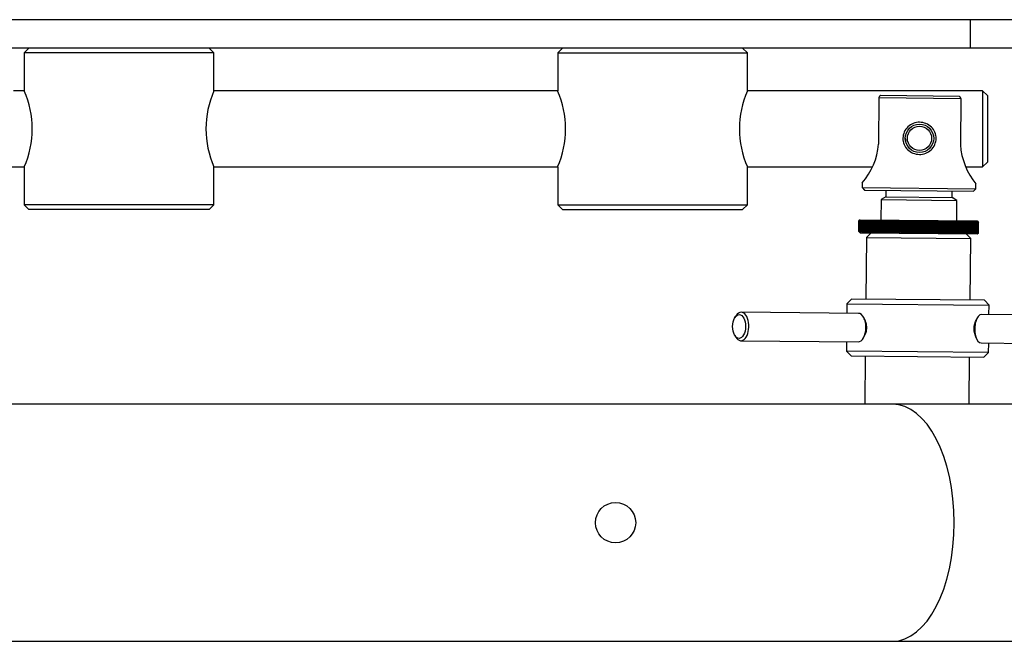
# Model space of a CAD drawing. Header units: millimetres. Extents: x 311 to 814, y 82 to 470.
# Tile 13 of 46: x 484 to 505, y 288 to 301. Entities that reach past the tile are written whole.
import ezdxf

# ---------------------------------------------------------------- set-up
doc = ezdxf.new("R2010")
doc.units = ezdxf.units.MM
for name, color, linetype in [('12455', 7, 'Continuous'), ('12456', 7, 'Continuous'), ('14237', 7, 'Continuous'), ('14584', 7, 'Continuous'), ('14801', 7, 'Continuous'), ('14868', 7, 'Continuous'), ('24440___MIDDLE_P', 7, 'Continuous'), ('24830', 7, 'Continuous'), ('BRACCIO_FRONTALE', 7, 'Continuous'), ('Livello3', 7, 'Continuous')]:
    doc.layers.add(name, color=color, linetype=linetype)

# ---------------------------------------------------------------- blocks, each defined once
blk = doc.blocks.new('SE1')
at = {"layer": '12455', "color": 7, "linetype": 'Continuous'}
for p, q in [((106.003, 256.895), (105.902, 256.796)), ((108.102, 256.776), (108.003, 256.877)), ((105.902, 256.796), (105.89, 255.496)), ((105.902, 256.796), (108.102, 256.776)), ((108.09, 255.476), (108.102, 256.776)), ((105.489, 255.4), (105.488, 255.2)), ((105.59, 255.499), (105.489, 255.4)), ((105.489, 255.4), (108.489, 255.372)), ((108.39, 255.473), (105.59, 255.499)), ((108.489, 255.372), (108.39, 255.473)), ((108.487, 255.172), (108.489, 255.372)), ((105.482, 254.6), (105.48, 254.4)), ((108.48, 254.372), (108.482, 254.572)), ((108.48, 254.372), (105.48, 254.4)), ((105.48, 254.4), (105.579, 254.299)), ((108.379, 254.273), (108.48, 254.372)), ((105.579, 254.299), (108.379, 254.273)), ((105.879, 254.296), (105.87, 253.286)), ((108.07, 253.286), (108.079, 254.276))]:
    blk.add_line(p, q, dxfattribs=at)
for points, knots in [([(105.874, 255.047), (105.868, 255.058), (105.862, 255.069), (105.855, 255.079), (105.855, 255.08)], [0.35040902, 0.35040902, 0.35040902, 0.35040902, 0.3749704, 0.37764562, 0.37764562, 0.37764562, 0.37764562]), ([(105.868, 255.059), (105.876, 255.041), (105.896, 254.99), (105.909, 254.896), (105.894, 254.802), (105.874, 254.752), (105.865, 254.734)], [0.6499322, 0.6499322, 0.6499322, 0.6499322, 0.6879836, 0.7500975, 0.8122106, 0.8499413, 0.8499413, 0.8499413, 0.8499413]), ([(108.233, 254.66), (108.229, 254.667), (108.21, 254.697), (108.182, 254.767), (108.169, 254.875), (108.184, 254.983), (108.21, 255.045), (108.225, 255.071), (108.226, 255.072)], [0.1081591, 0.1081591, 0.1081591, 0.1081591, 0.1256165, 0.1879601, 0.2500216, 0.3120894, 0.3744043, 0.3764295, 0.3764295, 0.3764295, 0.3764295]), ([(105.851, 254.713), (105.852, 254.714), (105.859, 254.724), (105.865, 254.736), (105.871, 254.746)], [0.12219679, 0.12219679, 0.12219679, 0.12219679, 0.12489294, 0.14970655, 0.14970655, 0.14970655, 0.14970655])]:
    blk.add_open_spline(points, degree=3, knots=knots, dxfattribs=at)
at = {"layer": '12456', "color": 7, "linetype": 'Continuous'}
for p, q in [((106.167, 259.744), (106.158, 258.764)), ((106.167, 259.744), (107.893, 259.728)), ((106.204, 259.794), (107.856, 259.778)), ((107.893, 259.728), (107.884, 258.748)), ((105.813, 257.947), (105.812, 257.847)), ((108.212, 257.825), (108.213, 257.925)), ((105.812, 257.847), (108.212, 257.825)), ((105.812, 257.847), (105.862, 257.797)), ((105.862, 257.797), (108.162, 257.775)), ((106.311, 257.793), (106.31, 257.65)), ((107.711, 257.637), (107.712, 257.78)), ((108.162, 257.775), (108.212, 257.825)), ((106.21, 257.594), (106.206, 257.164)), ((106.31, 257.65), (106.21, 257.594)), ((106.21, 257.594), (107.81, 257.579)), ((106.31, 257.65), (107.711, 257.637)), ((107.81, 257.579), (107.711, 257.637)), ((107.806, 257.149), (107.81, 257.579))]:
    blk.add_line(p, q, dxfattribs=at)
for centre, radius, start, end in [((123.738, 252.096), 19.163, 156.3684, 156.4783), ((90.182, 252.408), 19.163, 22.456, 22.5658), ((104.739, 258.882), 1.424, 318.9809, 355.2597), ((107.022, 258.886), 0.3, 179.4671, 190.8474), ((109.335, 258.851), 1.455, 184.074, 219.5538)]:
    blk.add_arc(centre, radius, start, end, dxfattribs=at)
for points in [[(106.182, 259.778), (106.189, 259.783), (106.197, 259.788), (106.204, 259.794)], [(107.856, 259.778), (107.864, 259.773), (107.871, 259.767), (107.879, 259.762)]]:
    blk.add_open_spline(points, degree=3, dxfattribs=at)
blk.add_open_spline([(106.672, 258.889), (106.672, 258.934), (106.693, 259.023), (106.771, 259.135), (106.887, 259.208), (107.025, 259.234), (107.162, 259.205), (107.278, 259.13), (107.354, 259.017), (107.382, 258.883), (107.351, 258.749), (107.273, 258.637), (107.156, 258.564), (107.019, 258.538), (106.881, 258.567), (106.766, 258.642), (106.69, 258.755), (106.671, 258.845), (106.672, 258.889)], degree=3, knots=[0, 0, 0, 0, 0.061397, 0.123715, 0.186531, 0.24999, 0.313266, 0.376362, 0.438458, 0.500094, 0.561408, 0.623686, 0.686569, 0.750103, 0.813349, 0.87638, 0.938432, 1, 1, 1, 1], dxfattribs=at)
at = {"layer": '14237', "color": 7, "linetype": 'Continuous'}
for p, q in [((88.242, 260.786), (88.142, 260.686)), ((92.142, 260.686), (92.042, 260.786)), ((99.492, 260.786), (99.392, 260.686)), ((103.392, 260.686), (103.292, 260.786)), ((92.142, 260.686), (88.142, 260.686)), ((88.142, 260.686), (88.142, 259.889)), ((92.142, 259.889), (92.142, 260.686)), ((99.392, 260.686), (103.392, 260.686)), ((99.392, 260.686), (99.392, 259.889)), ((103.392, 259.889), (103.392, 260.686)), ((88.142, 258.284), (88.142, 257.486)), ((92.142, 257.486), (92.142, 258.284)), ((99.392, 258.284), (99.392, 257.486)), ((103.392, 257.486), (103.392, 258.284)), ((92.142, 257.486), (88.142, 257.486)), ((88.142, 257.486), (88.242, 257.386)), ((92.042, 257.386), (92.142, 257.486)), ((99.392, 257.486), (103.392, 257.486)), ((99.392, 257.486), (99.492, 257.386)), ((103.292, 257.386), (103.392, 257.486)), ((92.042, 257.386), (88.242, 257.386)), ((99.492, 257.386), (103.292, 257.386))]:
    blk.add_line(p, q, dxfattribs=at)
for centre, radius, start, end in [((86.317, 259.086), 1.994, 336.2647, 23.7353), ((93.972, 259.086), 1.998, 156.3202, 203.6801), ((97.562, 259.086), 1.998, 336.3199, 23.6798), ((105.217, 259.086), 1.994, 156.2647, 203.7353)]:
    blk.add_arc(centre, radius, start, end, dxfattribs=at)
at = {"layer": '14584', "color": 7, "linetype": 'Continuous'}
for radius in [0.3, 0.255]:
    blk.add_circle((107.022, 258.886), radius, dxfattribs=at)
at = {"layer": '14801', "color": 7, "linetype": 'Continuous'}
for p, q in [((88.143, 259.886), (87.917, 259.886)), ((99.393, 259.886), (92.141, 259.886)), ((108.353, 259.886), (103.391, 259.886)), ((108.353, 259.886), (108.353, 258.286)), ((108.453, 259.786), (108.353, 259.886)), ((108.453, 259.786), (108.453, 258.386)), ((87.703, 258.286), (88.143, 258.286)), ((92.141, 258.286), (99.393, 258.286)), ((103.391, 258.286), (106.019, 258.286)), ((108.005, 258.286), (108.353, 258.286)), ((108.353, 258.286), (108.453, 258.386))]:
    blk.add_line(p, q, dxfattribs=at)
at = {"layer": '14868', "color": 7, "linetype": 'Continuous'}
for p, q in [((105.744, 256.92), (105.746, 257.145)), ((105.744, 256.92), (105.746, 257.145)), ((105.744, 256.92), (105.746, 257.145)), ((105.745, 256.92), (105.747, 257.145)), ((105.771, 257.168), (105.746, 257.145)), ((105.746, 257.145), (105.756, 257.154)), ((105.756, 257.154), (105.746, 257.145)), ((105.747, 257.145), (105.758, 257.154)), ((105.747, 256.92), (105.749, 257.145)), ((105.748, 256.92), (105.751, 257.145)), ((105.759, 257.154), (105.749, 257.145)), ((105.75, 256.92), (105.752, 257.145)), ((105.751, 257.145), (105.761, 257.154)), ((105.762, 257.154), (105.752, 257.145)), ((105.753, 256.92), (105.755, 257.145)), ((105.755, 257.145), (105.765, 257.154)), ((105.756, 257.154), (105.756, 257.154)), ((105.756, 257.154), (105.756, 257.154)), ((105.756, 256.92), (105.758, 257.145)), ((105.759, 257.154), (105.758, 257.154)), ((105.768, 257.154), (105.758, 257.145)), ((105.758, 257.153), (105.758, 257.154)), ((105.759, 256.92), (105.761, 257.145)), ((105.762, 257.154), (105.761, 257.154)), ((105.761, 257.145), (105.771, 257.154)), ((105.761, 257.153), (105.761, 257.154)), ((105.762, 256.92), (105.765, 257.145)), ((105.768, 257.154), (105.765, 257.154)), ((105.775, 257.154), (105.765, 257.145)), ((105.765, 257.152), (105.765, 257.154)), ((105.767, 256.92), (105.769, 257.145)), ((105.769, 257.145), (105.779, 257.154)), ((105.771, 257.168), (108.24, 257.145)), ((105.775, 257.154), (105.771, 257.154)), ((105.771, 257.151), (105.771, 257.154)), ((105.771, 256.92), (105.773, 257.145)), ((105.783, 257.154), (105.773, 257.145)), ((105.776, 256.92), (105.778, 257.145)), ((105.778, 257.145), (105.788, 257.154)), ((105.783, 257.154), (105.779, 257.154)), ((105.779, 257.151), (105.779, 257.154)), ((105.781, 256.92), (105.783, 257.145)), ((105.793, 257.154), (105.783, 257.145)), ((105.787, 256.92), (105.789, 257.145)), ((105.793, 257.154), (105.788, 257.154)), ((105.788, 257.15), (105.788, 257.154)), ((105.789, 257.145), (105.799, 257.154)), ((105.792, 256.92), (105.794, 257.145)), ((105.804, 257.154), (105.794, 257.145)), ((105.804, 257.154), (105.799, 257.154)), ((105.799, 257.149), (105.799, 257.154)), ((105.799, 256.92), (105.801, 257.145)), ((105.801, 257.145), (105.811, 257.154)), ((105.805, 256.92), (105.807, 257.145)), ((105.817, 257.154), (105.807, 257.145)), ((105.817, 257.154), (105.811, 257.154)), ((105.811, 257.148), (105.811, 257.154)), ((105.813, 256.92), (105.815, 257.145)), ((105.815, 257.145), (105.825, 257.154)), ((105.819, 256.92), (105.821, 257.145)), ((105.831, 257.153), (105.821, 257.145)), ((105.824, 257.148), (105.825, 257.154)), ((105.831, 257.153), (105.825, 257.154)), ((105.828, 256.92), (105.83, 257.145)), ((105.83, 257.145), (105.84, 257.153)), ((105.835, 256.919), (105.837, 257.145)), ((105.846, 257.153), (105.837, 257.145)), ((105.839, 257.147), (105.84, 257.153)), ((105.846, 257.153), (105.84, 257.153)), ((105.844, 256.919), (105.847, 257.144)), ((105.847, 257.144), (105.856, 257.153)), ((105.852, 256.919), (105.854, 257.144)), ((105.863, 257.153), (105.854, 257.144)), ((105.863, 257.153), (105.856, 257.153)), ((105.856, 257.146), (105.856, 257.153)), ((105.862, 256.919), (105.865, 257.144)), ((105.865, 257.144), (105.874, 257.153)), ((105.871, 256.919), (105.873, 257.144)), ((105.882, 257.153), (105.873, 257.144)), ((105.882, 257.153), (105.874, 257.153)), ((105.874, 257.145), (105.874, 257.153)), ((105.882, 256.919), (105.884, 257.144)), ((105.884, 257.144), (105.893, 257.153)), ((105.891, 256.919), (105.893, 257.144)), ((105.902, 257.153), (105.893, 257.153)), ((105.902, 257.153), (105.893, 257.144)), ((105.893, 257.144), (105.893, 257.153)), ((105.902, 256.919), (105.905, 257.144)), ((105.905, 257.144), (105.914, 257.153)), ((105.911, 256.91), (105.914, 257.153)), ((105.912, 256.919), (105.914, 257.144)), ((105.923, 257.153), (105.914, 257.153)), ((105.923, 257.153), (105.914, 257.144)), ((105.925, 256.919), (105.927, 257.144)), ((105.927, 257.144), (105.935, 257.153)), ((105.933, 256.91), (105.935, 257.153)), ((105.934, 256.919), (105.937, 257.144)), ((105.945, 257.152), (105.935, 257.153)), ((105.945, 257.152), (105.937, 257.144)), ((105.948, 256.918), (105.95, 257.143)), ((105.95, 257.143), (105.959, 257.152)), ((105.956, 256.909), (105.959, 257.152)), ((105.958, 256.918), (105.96, 257.143)), ((105.969, 257.152), (105.959, 257.152)), ((105.969, 257.152), (105.96, 257.143)), ((105.973, 256.918), (105.975, 257.143)), ((105.975, 257.143), (105.983, 257.152)), ((105.981, 256.909), (105.983, 257.152)), ((105.994, 257.152), (105.983, 257.152)), ((105.984, 256.918), (105.986, 257.143)), ((105.994, 257.152), (105.986, 257.143)), ((105.998, 256.918), (106.001, 257.143)), ((106.001, 257.143), (106.009, 257.152)), ((106.006, 256.909), (106.009, 257.152)), ((106.02, 257.152), (106.009, 257.152)), ((106.01, 256.918), (106.012, 257.143)), ((106.02, 257.152), (106.012, 257.143)), ((106.026, 256.918), (106.028, 257.143)), ((106.028, 257.143), (106.036, 257.152)), ((106.033, 256.909), (106.036, 257.152)), ((106.048, 257.151), (106.036, 257.152)), ((106.038, 256.918), (106.04, 257.143)), ((106.048, 257.151), (106.04, 257.143)), ((106.054, 256.917), (106.056, 257.142)), ((106.056, 257.142), (106.064, 257.151)), ((106.061, 256.908), (106.064, 257.151)), ((106.076, 257.151), (106.064, 257.151)), ((106.067, 256.917), (106.069, 257.142)), ((106.076, 257.151), (106.069, 257.142)), ((106.083, 256.917), (106.086, 257.142)), ((106.086, 257.142), (106.093, 257.151)), ((106.091, 256.908), (106.093, 257.151)), ((106.106, 257.151), (106.093, 257.151)), ((106.096, 256.917), (106.099, 257.142)), ((106.106, 257.151), (106.099, 257.142)), ((106.114, 256.917), (106.116, 257.142)), ((106.116, 257.142), (106.123, 257.151)), ((106.121, 256.908), (106.123, 257.151)), ((106.137, 257.151), (106.123, 257.151)), ((106.128, 256.917), (106.13, 257.142)), ((106.137, 257.151), (106.13, 257.142)), ((106.146, 256.917), (106.148, 257.142)), ((106.148, 257.142), (106.155, 257.15)), ((106.153, 256.908), (106.155, 257.15)), ((106.169, 257.15), (106.155, 257.15)), ((106.16, 256.916), (106.162, 257.142)), ((106.169, 257.15), (106.162, 257.142)), ((106.178, 256.916), (106.181, 257.141)), ((106.181, 257.141), (106.187, 257.15)), ((106.185, 256.907), (106.187, 257.15)), ((106.201, 257.15), (106.187, 257.15)), ((106.193, 256.916), (106.195, 257.141)), ((106.201, 257.15), (106.195, 257.141)), ((106.212, 256.916), (106.214, 257.141)), ((106.214, 257.141), (106.221, 257.15)), ((106.218, 256.907), (106.221, 257.15)), ((106.235, 257.15), (106.221, 257.15)), ((106.227, 256.916), (106.229, 257.141)), ((106.235, 257.15), (106.229, 257.141)), ((106.247, 256.916), (106.249, 257.141)), ((106.249, 257.141), (106.255, 257.15)), ((106.253, 256.907), (106.255, 257.15)), ((106.27, 257.149), (106.255, 257.15)), ((106.262, 256.915), (106.264, 257.141)), ((106.27, 257.149), (106.264, 257.141)), ((106.282, 256.915), (106.285, 257.14)), ((106.285, 257.14), (106.291, 257.149)), ((106.288, 256.906), (106.291, 257.149)), ((106.306, 257.149), (106.291, 257.149)), ((106.298, 256.915), (106.3, 257.14)), ((106.306, 257.149), (106.3, 257.14)), ((106.319, 256.915), (106.321, 257.14)), ((106.321, 257.14), (106.327, 257.149)), ((106.324, 256.906), (106.327, 257.149)), ((106.342, 257.149), (106.327, 257.149)), ((106.335, 256.915), (106.337, 257.14)), ((106.342, 257.149), (106.337, 257.14)), ((106.356, 256.915), (106.358, 257.14)), ((106.358, 257.14), (106.364, 257.149)), ((106.362, 256.906), (106.364, 257.149)), ((106.38, 257.148), (106.364, 257.149)), ((106.373, 256.914), (106.375, 257.14)), ((106.38, 257.148), (106.375, 257.14)), ((106.394, 256.914), (106.397, 257.139)), ((106.397, 257.139), (106.402, 257.148)), ((106.399, 256.905), (106.402, 257.148)), ((106.418, 257.148), (106.402, 257.148)), ((106.411, 256.914), (106.413, 257.139)), ((106.418, 257.148), (106.413, 257.139)), ((106.433, 256.914), (106.435, 257.139)), ((106.435, 257.139), (106.44, 257.148)), ((106.438, 256.905), (106.44, 257.148)), ((106.457, 257.148), (106.44, 257.148)), ((106.45, 256.914), (106.452, 257.139)), ((106.457, 257.148), (106.452, 257.139)), ((106.473, 256.914), (106.475, 257.139)), ((106.475, 257.139), (106.479, 257.147)), ((106.477, 256.905), (106.479, 257.147)), ((106.496, 257.147), (106.479, 257.147)), ((106.49, 256.913), (106.492, 257.138)), ((106.496, 257.147), (106.492, 257.138)), ((106.513, 256.913), (106.515, 257.138)), ((106.515, 257.138), (106.519, 257.147)), ((106.517, 256.904), (106.519, 257.147)), ((106.536, 257.147), (106.519, 257.147)), ((106.531, 256.913), (106.533, 257.138)), ((106.536, 257.147), (106.533, 257.138)), ((106.554, 256.913), (106.556, 257.138)), ((106.556, 257.138), (106.56, 257.147)), ((106.557, 256.904), (106.56, 257.147)), ((106.577, 257.147), (106.56, 257.147)), ((106.572, 256.913), (106.574, 257.138)), ((106.577, 257.147), (106.574, 257.138)), ((106.595, 256.912), (106.597, 257.137)), ((106.597, 257.137), (106.601, 257.146)), ((106.599, 256.903), (106.601, 257.146)), ((106.618, 257.146), (106.601, 257.146)), ((106.613, 256.912), (106.615, 257.137)), ((106.618, 257.146), (106.615, 257.137)), ((106.637, 256.912), (106.639, 257.137)), ((106.639, 257.137), (106.642, 257.146)), ((106.64, 256.903), (106.642, 257.146)), ((106.66, 257.146), (106.642, 257.146)), ((106.655, 256.912), (106.657, 257.137)), ((106.66, 257.146), (106.657, 257.137)), ((106.679, 256.912), (106.681, 257.137)), ((106.681, 257.137), (106.684, 257.146)), ((106.682, 256.903), (106.684, 257.146)), ((106.702, 257.145), (106.684, 257.146)), ((106.698, 256.911), (106.7, 257.136)), ((106.702, 257.145), (106.7, 257.136)), ((106.722, 256.911), (106.724, 257.136)), ((106.724, 257.136), (106.727, 257.145)), ((106.724, 256.902), (106.727, 257.145)), ((106.745, 257.145), (106.727, 257.145)), ((106.741, 256.911), (106.743, 257.136)), ((106.745, 257.145), (106.743, 257.136)), ((106.765, 256.911), (106.767, 257.136)), ((106.767, 257.136), (106.769, 257.145)), ((106.767, 256.902), (106.769, 257.145)), ((106.788, 257.145), (106.769, 257.145)), ((106.784, 256.911), (106.786, 257.136)), ((106.788, 257.145), (106.786, 257.136)), ((106.808, 256.91), (106.811, 257.135)), ((106.81, 256.901), (106.812, 257.144)), ((106.811, 257.135), (106.812, 257.144)), ((106.831, 257.144), (106.812, 257.144)), ((106.827, 256.91), (106.829, 257.135)), ((106.831, 257.144), (106.829, 257.135)), ((106.852, 256.91), (106.854, 257.135)), ((106.853, 256.901), (106.855, 257.144)), ((106.854, 257.135), (106.855, 257.144)), ((106.874, 257.144), (106.855, 257.144)), ((106.871, 256.91), (106.873, 257.135)), ((106.874, 257.144), (106.873, 257.135)), ((106.896, 256.91), (106.898, 257.135)), ((106.897, 256.901), (106.899, 257.144)), ((106.898, 257.135), (106.899, 257.144)), ((106.917, 257.143), (106.899, 257.144)), ((106.915, 256.909), (106.917, 257.134)), ((106.917, 257.143), (106.917, 257.134)), ((106.94, 256.9), (106.942, 257.143)), ((106.94, 256.909), (106.942, 257.134)), ((106.942, 257.134), (106.942, 257.143)), ((106.961, 257.143), (106.942, 257.143)), ((106.959, 256.909), (106.961, 257.134)), ((106.961, 257.143), (106.961, 257.134)), ((106.984, 256.9), (106.986, 257.143)), ((106.984, 256.909), (106.986, 257.134)), ((106.986, 257.134), (106.986, 257.143)), ((107.005, 257.143), (106.986, 257.143)), ((107.002, 256.9), (107.005, 257.143)), ((107.003, 256.909), (107.005, 257.134)), ((107.005, 257.143), (107.005, 257.134)), ((107.028, 256.908), (107.03, 257.133)), ((107.03, 257.133), (107.03, 257.142)), ((107.048, 257.142), (107.03, 257.142)), ((107.046, 256.899), (107.048, 257.142)), ((107.047, 256.908), (107.049, 257.133)), ((107.048, 257.142), (107.049, 257.133)), ((107.072, 256.908), (107.074, 257.133)), ((107.074, 257.133), (107.073, 257.142)), ((107.092, 257.142), (107.073, 257.142)), ((107.09, 256.899), (107.092, 257.142)), ((107.09, 256.908), (107.093, 257.133)), ((107.092, 257.142), (107.093, 257.133)), ((107.115, 256.908), (107.117, 257.133)), ((107.117, 257.133), (107.117, 257.142)), ((107.135, 257.141), (107.117, 257.142)), ((107.133, 256.898), (107.135, 257.141)), ((107.134, 256.907), (107.136, 257.132)), ((107.135, 257.141), (107.136, 257.132)), ((107.159, 256.907), (107.161, 257.132)), ((107.161, 257.132), (107.16, 257.141)), ((107.179, 257.141), (107.16, 257.141)), ((107.176, 256.898), (107.179, 257.141)), ((107.178, 256.907), (107.18, 257.132)), ((107.179, 257.141), (107.18, 257.132)), ((107.205, 257.132), (107.203, 257.141)), ((107.222, 257.141), (107.203, 257.141)), ((107.203, 256.907), (107.205, 257.132)), ((107.219, 256.898), (107.222, 257.141)), ((107.221, 256.907), (107.223, 257.132)), ((107.222, 257.141), (107.223, 257.132)), ((107.248, 257.131), (107.246, 257.14)), ((107.265, 257.14), (107.246, 257.14)), ((107.246, 256.906), (107.248, 257.131)), ((107.262, 256.897), (107.265, 257.14)), ((107.265, 257.14), (107.267, 257.131)), ((107.265, 256.906), (107.267, 257.131)), ((107.291, 257.131), (107.289, 257.14)), ((107.307, 257.14), (107.289, 257.14)), ((107.289, 256.906), (107.291, 257.131)), ((107.305, 256.897), (107.307, 257.14)), ((107.307, 257.14), (107.31, 257.131)), ((107.307, 256.906), (107.31, 257.131)), ((107.334, 257.131), (107.331, 257.14)), ((107.349, 257.139), (107.331, 257.14)), ((107.332, 256.906), (107.334, 257.131)), ((107.347, 256.896), (107.349, 257.139)), ((107.349, 257.139), (107.352, 257.13)), ((107.35, 256.905), (107.352, 257.13)), ((107.376, 257.13), (107.373, 257.139)), ((107.391, 257.139), (107.373, 257.139)), ((107.374, 256.905), (107.376, 257.13)), ((107.389, 256.896), (107.391, 257.139)), ((107.391, 257.139), (107.394, 257.13)), ((107.392, 256.905), (107.394, 257.13)), ((107.418, 257.13), (107.415, 257.139)), ((107.432, 257.139), (107.415, 257.139)), ((107.416, 256.905), (107.418, 257.13)), ((107.43, 256.896), (107.432, 257.139)), ((107.432, 257.139), (107.436, 257.13)), ((107.434, 256.905), (107.436, 257.13)), ((107.459, 257.129), (107.456, 257.138)), ((107.473, 257.138), (107.456, 257.138)), ((107.457, 256.904), (107.459, 257.129)), ((107.471, 256.895), (107.473, 257.138)), ((107.473, 257.138), (107.477, 257.129)), ((107.475, 256.904), (107.477, 257.129)), ((107.5, 257.129), (107.496, 257.138)), ((107.513, 257.138), (107.496, 257.138)), ((107.498, 256.904), (107.5, 257.129)), ((107.511, 256.895), (107.513, 257.138)), ((107.513, 257.138), (107.517, 257.129)), ((107.515, 256.904), (107.517, 257.129)), ((107.54, 257.129), (107.536, 257.138)), ((107.553, 257.137), (107.536, 257.138)), ((107.538, 256.904), (107.54, 257.129)), ((107.55, 256.895), (107.553, 257.137)), ((107.553, 257.137), (107.557, 257.129)), ((107.555, 256.903), (107.557, 257.129)), ((107.579, 257.128), (107.575, 257.137)), ((107.592, 257.137), (107.575, 257.137)), ((107.577, 256.903), (107.579, 257.128)), ((107.589, 256.894), (107.592, 257.137)), ((107.592, 257.137), (107.596, 257.128)), ((107.594, 256.903), (107.596, 257.128)), ((107.618, 257.128), (107.614, 257.137)), ((107.63, 257.137), (107.614, 257.137)), ((107.616, 256.903), (107.618, 257.128)), ((107.628, 256.894), (107.63, 257.137)), ((107.63, 257.137), (107.635, 257.128)), ((107.633, 256.903), (107.635, 257.128)), ((107.656, 257.128), (107.651, 257.137)), ((107.667, 257.136), (107.651, 257.137)), ((107.654, 256.903), (107.656, 257.128)), ((107.665, 256.894), (107.667, 257.136)), ((107.667, 257.136), (107.673, 257.127)), ((107.67, 256.902), (107.673, 257.127)), ((107.694, 257.127), (107.688, 257.136)), ((107.704, 257.136), (107.688, 257.136)), ((107.691, 256.902), (107.694, 257.127)), ((107.702, 256.893), (107.704, 257.136)), ((107.704, 257.136), (107.709, 257.127)), ((107.707, 256.902), (107.709, 257.127)), ((107.73, 257.127), (107.724, 257.136)), ((107.74, 257.136), (107.724, 257.136)), ((107.728, 256.902), (107.73, 257.127)), ((107.737, 256.893), (107.74, 257.136)), ((107.74, 257.136), (107.745, 257.127)), ((107.743, 256.902), (107.745, 257.127)), ((107.766, 257.127), (107.76, 257.136)), ((107.774, 257.135), (107.76, 257.136)), ((107.763, 256.902), (107.766, 257.127)), ((107.772, 256.893), (107.774, 257.135)), ((107.774, 257.135), (107.781, 257.126)), ((107.779, 256.901), (107.781, 257.126)), ((107.8, 257.126), (107.794, 257.135)), ((107.808, 257.135), (107.794, 257.135)), ((107.798, 256.901), (107.8, 257.126)), ((107.806, 256.892), (107.808, 257.135)), ((107.808, 257.135), (107.815, 257.126)), ((107.813, 256.901), (107.815, 257.126)), ((107.834, 257.126), (107.827, 257.135)), ((107.841, 257.135), (107.827, 257.135)), ((107.832, 256.901), (107.834, 257.126)), ((107.839, 256.892), (107.841, 257.135)), ((107.841, 257.135), (107.848, 257.126)), ((107.846, 256.901), (107.848, 257.126)), ((107.866, 257.126), (107.86, 257.135)), ((107.873, 257.134), (107.86, 257.135)), ((107.864, 256.901), (107.866, 257.126)), ((107.871, 256.892), (107.873, 257.134)), ((107.873, 257.134), (107.88, 257.126)), ((107.878, 256.9), (107.88, 257.126)), ((107.898, 257.125), (107.891, 257.134)), ((107.904, 257.134), (107.891, 257.134)), ((107.896, 256.9), (107.898, 257.125)), ((107.902, 256.891), (107.904, 257.134)), ((107.904, 257.134), (107.911, 257.125)), ((107.909, 256.9), (107.911, 257.125)), ((107.929, 257.125), (107.921, 257.134)), ((107.934, 257.134), (107.921, 257.134)), ((107.926, 256.9), (107.929, 257.125)), ((107.932, 256.891), (107.934, 257.134)), ((107.934, 257.134), (107.941, 257.125)), ((107.939, 256.9), (107.941, 257.125)), ((107.958, 257.125), (107.95, 257.134)), ((107.963, 257.134), (107.95, 257.134)), ((107.956, 256.9), (107.958, 257.125)), ((107.96, 256.891), (107.963, 257.134)), ((107.963, 257.134), (107.97, 257.125)), ((107.968, 256.9), (107.97, 257.125)), ((107.986, 257.125), (107.978, 257.134)), ((107.99, 257.133), (107.978, 257.134)), ((107.984, 256.899), (107.986, 257.125)), ((107.988, 256.891), (107.99, 257.133)), ((107.99, 257.133), (107.998, 257.124)), ((107.996, 256.899), (107.998, 257.124)), ((108.013, 257.124), (108.005, 257.133)), ((108.016, 257.133), (108.005, 257.133)), ((108.011, 256.899), (108.013, 257.124)), ((108.014, 256.89), (108.016, 257.133)), ((108.016, 257.133), (108.024, 257.124)), ((108.022, 256.899), (108.024, 257.124)), ((108.039, 257.124), (108.031, 257.133)), ((108.041, 257.133), (108.031, 257.133)), ((108.037, 256.899), (108.039, 257.124)), ((108.039, 256.89), (108.041, 257.133)), ((108.041, 257.133), (108.05, 257.124)), ((108.048, 256.899), (108.05, 257.124)), ((108.063, 257.124), (108.055, 257.133)), ((108.065, 257.133), (108.055, 257.133)), ((108.061, 256.899), (108.063, 257.124)), ((108.063, 256.89), (108.065, 257.133)), ((108.065, 257.133), (108.074, 257.124)), ((108.072, 256.899), (108.074, 257.124)), ((108.087, 257.124), (108.078, 257.133)), ((108.088, 257.133), (108.078, 257.133)), ((108.085, 256.89), (108.088, 257.133)), ((108.085, 256.899), (108.087, 257.124)), ((108.088, 257.133), (108.096, 257.124)), ((108.094, 256.898), (108.096, 257.124)), ((108.109, 257.123), (108.1, 257.132)), ((108.109, 257.132), (108.1, 257.132)), ((108.107, 256.889), (108.109, 257.132)), ((108.107, 256.898), (108.109, 257.123)), ((108.109, 257.132), (108.118, 257.123)), ((108.116, 256.898), (108.118, 257.123)), ((108.129, 257.123), (108.12, 257.132)), ((108.129, 257.132), (108.12, 257.132)), ((108.127, 256.898), (108.129, 257.123)), ((108.129, 257.132), (108.138, 257.123)), ((108.129, 257.124), (108.129, 257.132)), ((108.136, 256.898), (108.138, 257.123)), ((108.148, 257.123), (108.139, 257.132)), ((108.147, 257.132), (108.139, 257.132)), ((108.146, 256.898), (108.148, 257.123)), ((108.147, 257.132), (108.156, 257.123)), ((108.147, 257.124), (108.147, 257.132)), ((108.154, 256.898), (108.156, 257.123)), ((108.166, 257.123), (108.157, 257.132)), ((108.164, 257.132), (108.157, 257.132)), ((108.164, 257.132), (108.174, 257.123)), ((108.164, 257.125), (108.164, 257.132)), ((108.164, 256.898), (108.166, 257.123)), ((108.171, 256.898), (108.174, 257.123)), ((108.183, 257.123), (108.173, 257.132)), ((108.18, 257.132), (108.173, 257.132)), ((108.18, 257.132), (108.189, 257.123)), ((108.18, 257.125), (108.18, 257.132)), ((108.181, 256.898), (108.183, 257.123)), ((108.187, 256.898), (108.189, 257.123)), ((108.198, 257.123), (108.188, 257.132)), ((108.194, 257.132), (108.188, 257.132)), ((108.194, 257.132), (108.204, 257.123)), ((108.194, 257.126), (108.194, 257.132)), ((108.196, 256.897), (108.198, 257.123)), ((108.211, 257.122), (108.202, 257.131)), ((108.207, 257.131), (108.202, 257.131)), ((108.202, 256.897), (108.204, 257.123)), ((108.207, 257.131), (108.217, 257.122)), ((108.207, 257.126), (108.207, 257.131)), ((108.209, 256.897), (108.211, 257.122)), ((108.223, 257.122), (108.214, 257.131)), ((108.218, 257.131), (108.214, 257.131)), ((108.214, 256.897), (108.217, 257.122)), ((108.218, 257.131), (108.228, 257.122)), ((108.218, 257.127), (108.218, 257.131)), ((108.221, 256.897), (108.223, 257.122)), ((108.234, 257.122), (108.224, 257.131)), ((108.228, 257.131), (108.224, 257.131)), ((108.226, 256.897), (108.228, 257.122)), ((108.228, 257.131), (108.238, 257.122)), ((108.228, 257.128), (108.228, 257.131)), ((108.232, 256.897), (108.234, 257.122)), ((108.243, 257.122), (108.233, 257.131)), ((108.236, 257.131), (108.233, 257.131)), ((108.236, 257.131), (108.246, 257.122)), ((108.236, 257.128), (108.236, 257.131)), ((108.236, 256.897), (108.238, 257.122)), ((108.266, 257.122), (108.24, 257.145)), ((108.25, 257.122), (108.241, 257.131)), ((108.243, 257.131), (108.241, 257.131)), ((108.241, 256.897), (108.243, 257.122)), ((108.243, 257.131), (108.253, 257.122)), ((108.243, 257.129), (108.243, 257.131)), ((108.244, 256.897), (108.246, 257.122)), ((108.256, 257.122), (108.247, 257.131)), ((108.249, 257.131), (108.247, 257.131)), ((108.248, 256.897), (108.25, 257.122)), ((108.249, 257.131), (108.259, 257.122)), ((108.249, 257.129), (108.249, 257.131)), ((108.261, 257.122), (108.251, 257.131)), ((108.253, 257.131), (108.251, 257.131)), ((108.251, 256.897), (108.253, 257.122)), ((108.253, 257.131), (108.262, 257.122)), ((108.253, 257.13), (108.253, 257.131)), ((108.264, 257.122), (108.254, 257.131)), ((108.255, 257.131), (108.254, 257.131)), ((108.254, 256.897), (108.256, 257.122)), ((108.255, 257.131), (108.265, 257.122)), ((108.265, 257.122), (108.255, 257.131)), ((108.256, 257.131), (108.255, 257.131)), ((108.255, 257.13), (108.255, 257.131)), ((108.256, 257.131), (108.266, 257.122)), ((108.256, 257.131), (108.256, 257.131)), ((108.257, 256.897), (108.259, 257.122)), ((108.259, 256.897), (108.261, 257.122)), ((108.26, 256.897), (108.262, 257.122)), ((108.262, 256.897), (108.264, 257.122)), ((108.263, 256.897), (108.265, 257.122)), ((108.263, 256.897), (108.265, 257.122)), ((108.264, 256.897), (108.266, 257.122)), ((105.744, 256.92), (105.754, 256.911)), ((105.754, 256.911), (105.744, 256.92)), ((105.744, 256.92), (105.769, 256.898)), ((105.755, 256.911), (105.745, 256.92)), ((105.747, 256.92), (105.756, 256.911)), ((105.758, 256.911), (105.748, 256.92)), ((105.75, 256.92), (105.76, 256.911)), ((105.763, 256.911), (105.753, 256.92)), ((105.754, 256.911), (105.754, 256.912)), ((105.754, 256.911), (105.754, 256.911)), ((105.755, 256.911), (105.755, 256.912)), ((105.755, 256.911), (105.756, 256.911)), ((105.756, 256.92), (105.766, 256.911)), ((105.758, 256.911), (105.758, 256.913)), ((105.758, 256.911), (105.76, 256.911)), ((105.769, 256.911), (105.759, 256.92)), ((105.762, 256.92), (105.772, 256.911)), ((105.763, 256.911), (105.763, 256.913)), ((105.763, 256.911), (105.766, 256.911)), ((105.777, 256.911), (105.767, 256.92)), ((105.769, 256.911), (105.769, 256.914)), ((105.769, 256.911), (105.772, 256.911)), ((105.769, 256.898), (108.238, 256.875)), ((105.771, 256.92), (105.781, 256.911)), ((105.786, 256.911), (105.776, 256.92)), ((105.777, 256.911), (105.777, 256.914)), ((105.777, 256.911), (105.781, 256.911)), ((105.781, 256.92), (105.79, 256.911)), ((105.786, 256.911), (105.786, 256.915)), ((105.786, 256.911), (105.79, 256.911)), ((105.797, 256.911), (105.787, 256.92)), ((105.792, 256.92), (105.802, 256.911)), ((105.797, 256.911), (105.797, 256.915)), ((105.797, 256.911), (105.802, 256.911)), ((105.809, 256.911), (105.799, 256.92)), ((105.805, 256.92), (105.814, 256.911)), ((105.809, 256.911), (105.809, 256.916)), ((105.809, 256.911), (105.814, 256.911)), ((105.822, 256.911), (105.813, 256.92)), ((105.819, 256.92), (105.829, 256.911)), ((105.822, 256.911), (105.822, 256.917)), ((105.822, 256.911), (105.829, 256.911)), ((105.837, 256.911), (105.828, 256.92)), ((105.835, 256.919), (105.844, 256.91)), ((105.837, 256.911), (105.837, 256.917)), ((105.837, 256.911), (105.844, 256.91)), ((105.854, 256.91), (105.844, 256.919)), ((105.852, 256.919), (105.861, 256.91)), ((105.854, 256.91), (105.854, 256.918)), ((105.854, 256.91), (105.861, 256.91)), ((105.872, 256.91), (105.862, 256.919)), ((105.871, 256.919), (105.88, 256.91)), ((105.872, 256.91), (105.872, 256.918)), ((105.872, 256.91), (105.88, 256.91)), ((105.891, 256.91), (105.882, 256.919)), ((105.891, 256.919), (105.899, 256.91)), ((105.891, 256.91), (105.891, 256.919)), ((105.891, 256.91), (105.899, 256.91)), ((105.911, 256.91), (105.902, 256.919)), ((105.911, 256.91), (105.92, 256.91)), ((105.912, 256.919), (105.92, 256.91)), ((105.933, 256.91), (105.925, 256.919)), ((105.933, 256.91), (105.943, 256.91)), ((105.934, 256.919), (105.943, 256.91)), ((105.956, 256.909), (105.948, 256.918)), ((105.956, 256.909), (105.967, 256.909)), ((105.958, 256.918), (105.967, 256.909)), ((105.981, 256.909), (105.973, 256.918)), ((105.981, 256.909), (105.992, 256.909)), ((105.984, 256.918), (105.992, 256.909)), ((106.006, 256.909), (105.998, 256.918)), ((106.006, 256.909), (106.018, 256.909)), ((106.01, 256.918), (106.018, 256.909)), ((106.033, 256.909), (106.026, 256.918)), ((106.033, 256.909), (106.045, 256.909)), ((106.038, 256.918), (106.045, 256.909)), ((106.061, 256.908), (106.054, 256.917)), ((106.061, 256.908), (106.074, 256.908)), ((106.067, 256.917), (106.074, 256.908)), ((106.091, 256.908), (106.083, 256.917)), ((106.091, 256.908), (106.104, 256.908)), ((106.096, 256.917), (106.104, 256.908)), ((106.121, 256.908), (106.114, 256.917)), ((106.121, 256.908), (106.134, 256.908)), ((106.128, 256.917), (106.134, 256.908)), ((106.153, 256.908), (106.146, 256.917)), ((106.153, 256.908), (106.166, 256.907)), ((106.16, 256.916), (106.166, 256.907)), ((106.185, 256.907), (106.178, 256.916)), ((106.185, 256.907), (106.199, 256.907)), ((106.193, 256.916), (106.199, 256.907)), ((106.218, 256.907), (106.212, 256.916)), ((106.218, 256.907), (106.233, 256.907)), ((106.227, 256.916), (106.233, 256.907)), ((106.253, 256.907), (106.247, 256.916)), ((106.253, 256.907), (106.268, 256.907)), ((106.262, 256.915), (106.268, 256.907)), ((106.288, 256.906), (106.282, 256.915)), ((106.288, 256.906), (106.304, 256.906)), ((106.298, 256.915), (106.304, 256.906)), ((106.324, 256.906), (106.319, 256.915)), ((106.324, 256.906), (106.34, 256.906)), ((106.335, 256.915), (106.34, 256.906)), ((106.362, 256.906), (106.356, 256.915)), ((106.362, 256.906), (106.378, 256.905)), ((106.373, 256.914), (106.378, 256.905)), ((106.399, 256.905), (106.394, 256.914)), ((106.399, 256.905), (106.416, 256.905)), ((106.411, 256.914), (106.416, 256.905)), ((106.438, 256.905), (106.433, 256.914)), ((106.438, 256.905), (106.455, 256.905)), ((106.45, 256.914), (106.455, 256.905)), ((106.477, 256.905), (106.473, 256.914)), ((106.477, 256.905), (106.494, 256.904)), ((106.49, 256.913), (106.494, 256.904)), ((106.517, 256.904), (106.513, 256.913)), ((106.517, 256.904), (106.534, 256.904)), ((106.531, 256.913), (106.534, 256.904)), ((106.557, 256.904), (106.554, 256.913)), ((106.557, 256.904), (106.575, 256.904)), ((106.572, 256.913), (106.575, 256.904)), ((106.599, 256.903), (106.595, 256.912)), ((106.599, 256.903), (106.616, 256.903)), ((106.613, 256.912), (106.616, 256.903)), ((106.64, 256.903), (106.637, 256.912)), ((106.64, 256.903), (106.658, 256.903)), ((106.655, 256.912), (106.658, 256.903)), ((106.682, 256.903), (106.679, 256.912)), ((106.682, 256.903), (106.7, 256.902)), ((106.698, 256.911), (106.7, 256.902)), ((106.724, 256.902), (106.722, 256.911)), ((106.724, 256.902), (106.743, 256.902)), ((106.741, 256.911), (106.743, 256.902)), ((106.767, 256.902), (106.765, 256.911)), ((106.767, 256.902), (106.785, 256.902)), ((106.784, 256.911), (106.785, 256.902)), ((106.81, 256.901), (106.808, 256.91)), ((106.81, 256.901), (106.828, 256.901)), ((106.827, 256.91), (106.828, 256.901)), ((106.853, 256.901), (106.852, 256.91)), ((106.853, 256.901), (106.872, 256.901)), ((106.871, 256.91), (106.872, 256.901)), ((106.897, 256.901), (106.896, 256.91)), ((106.897, 256.901), (106.915, 256.9)), ((106.915, 256.909), (106.915, 256.9)), ((106.94, 256.9), (106.94, 256.909)), ((106.94, 256.9), (106.959, 256.9)), ((106.959, 256.909), (106.959, 256.9)), ((106.984, 256.9), (106.984, 256.909)), ((106.984, 256.9), (107.002, 256.9)), ((107.003, 256.909), (107.002, 256.9)), ((107.027, 256.899), (107.028, 256.908)), ((107.027, 256.899), (107.046, 256.899)), ((107.047, 256.908), (107.046, 256.899)), ((107.071, 256.899), (107.072, 256.908)), ((107.071, 256.899), (107.09, 256.899)), ((107.09, 256.908), (107.09, 256.899)), ((107.115, 256.899), (107.115, 256.908)), ((107.115, 256.899), (107.133, 256.898)), ((107.134, 256.907), (107.133, 256.898)), ((107.158, 256.898), (107.159, 256.907)), ((107.158, 256.898), (107.176, 256.898)), ((107.178, 256.907), (107.176, 256.898)), ((107.201, 256.898), (107.203, 256.907)), ((107.201, 256.898), (107.219, 256.898)), ((107.221, 256.907), (107.219, 256.898)), ((107.244, 256.897), (107.246, 256.906)), ((107.244, 256.897), (107.262, 256.897)), ((107.265, 256.906), (107.262, 256.897)), ((107.287, 256.897), (107.289, 256.906)), ((107.287, 256.897), (107.305, 256.897)), ((107.307, 256.906), (107.305, 256.897)), ((107.329, 256.897), (107.332, 256.906)), ((107.329, 256.897), (107.347, 256.896)), ((107.35, 256.905), (107.347, 256.896)), ((107.371, 256.896), (107.374, 256.905)), ((107.371, 256.896), (107.389, 256.896)), ((107.392, 256.905), (107.389, 256.896)), ((107.412, 256.896), (107.416, 256.905)), ((107.412, 256.896), (107.43, 256.896)), ((107.434, 256.905), (107.43, 256.896)), ((107.453, 256.895), (107.457, 256.904)), ((107.453, 256.895), (107.471, 256.895)), ((107.475, 256.904), (107.471, 256.895)), ((107.494, 256.895), (107.498, 256.904)), ((107.494, 256.895), (107.511, 256.895)), ((107.515, 256.904), (107.511, 256.895)), ((107.534, 256.895), (107.538, 256.904)), ((107.534, 256.895), (107.55, 256.895)), ((107.555, 256.903), (107.55, 256.895)), ((107.573, 256.894), (107.577, 256.903)), ((107.573, 256.894), (107.589, 256.894)), ((107.594, 256.903), (107.589, 256.894)), ((107.611, 256.894), (107.616, 256.903)), ((107.611, 256.894), (107.628, 256.894)), ((107.633, 256.903), (107.628, 256.894)), ((107.649, 256.894), (107.654, 256.903)), ((107.649, 256.894), (107.665, 256.894)), ((107.67, 256.902), (107.665, 256.894)), ((107.686, 256.893), (107.691, 256.902)), ((107.686, 256.893), (107.702, 256.893)), ((107.707, 256.902), (107.702, 256.893)), ((107.722, 256.893), (107.728, 256.902)), ((107.722, 256.893), (107.737, 256.893)), ((107.743, 256.902), (107.737, 256.893)), ((107.757, 256.893), (107.763, 256.902)), ((107.757, 256.893), (107.772, 256.893)), ((107.779, 256.901), (107.772, 256.893)), ((107.792, 256.892), (107.798, 256.901)), ((107.792, 256.892), (107.806, 256.892)), ((107.813, 256.901), (107.806, 256.892)), ((107.825, 256.892), (107.832, 256.901)), ((107.825, 256.892), (107.839, 256.892)), ((107.846, 256.901), (107.839, 256.892)), ((107.857, 256.892), (107.864, 256.901)), ((107.857, 256.892), (107.871, 256.892)), ((107.878, 256.9), (107.871, 256.892)), ((107.889, 256.891), (107.896, 256.9)), ((107.889, 256.891), (107.902, 256.891)), ((107.909, 256.9), (107.902, 256.891)), ((107.919, 256.891), (107.926, 256.9)), ((107.919, 256.891), (107.932, 256.891)), ((107.939, 256.9), (107.932, 256.891)), ((107.948, 256.891), (107.956, 256.9)), ((107.948, 256.891), (107.96, 256.891)), ((107.968, 256.9), (107.96, 256.891)), ((107.976, 256.891), (107.984, 256.899)), ((107.976, 256.891), (107.988, 256.891)), ((107.996, 256.899), (107.988, 256.891)), ((108.003, 256.89), (108.011, 256.899)), ((108.003, 256.89), (108.014, 256.89)), ((108.022, 256.899), (108.014, 256.89)), ((108.029, 256.89), (108.037, 256.899)), ((108.029, 256.89), (108.039, 256.89)), ((108.048, 256.899), (108.039, 256.89)), ((108.053, 256.89), (108.061, 256.899)), ((108.053, 256.89), (108.063, 256.89)), ((108.072, 256.899), (108.063, 256.89)), ((108.076, 256.89), (108.085, 256.899)), ((108.076, 256.89), (108.085, 256.89)), ((108.094, 256.898), (108.085, 256.89)), ((108.098, 256.889), (108.107, 256.898)), ((108.098, 256.889), (108.107, 256.889)), ((108.116, 256.898), (108.107, 256.889)), ((108.118, 256.889), (108.127, 256.898)), ((108.118, 256.889), (108.126, 256.889)), ((108.136, 256.898), (108.126, 256.889)), ((108.126, 256.889), (108.126, 256.898)), ((108.137, 256.889), (108.146, 256.898)), ((108.137, 256.889), (108.145, 256.889)), ((108.154, 256.898), (108.145, 256.889)), ((108.145, 256.889), (108.145, 256.897)), ((108.155, 256.889), (108.164, 256.898)), ((108.155, 256.889), (108.162, 256.889)), ((108.171, 256.898), (108.162, 256.889)), ((108.162, 256.889), (108.162, 256.896)), ((108.171, 256.889), (108.181, 256.898)), ((108.171, 256.889), (108.178, 256.889)), ((108.187, 256.898), (108.178, 256.889)), ((108.178, 256.889), (108.178, 256.895)), ((108.186, 256.889), (108.196, 256.897)), ((108.186, 256.889), (108.192, 256.889)), ((108.202, 256.897), (108.192, 256.889)), ((108.192, 256.889), (108.192, 256.894)), ((108.199, 256.889), (108.209, 256.897)), ((108.199, 256.889), (108.205, 256.888)), ((108.214, 256.897), (108.205, 256.888)), ((108.205, 256.888), (108.205, 256.893)), ((108.211, 256.888), (108.221, 256.897)), ((108.211, 256.888), (108.216, 256.888)), ((108.226, 256.897), (108.216, 256.888)), ((108.216, 256.888), (108.216, 256.893)), ((108.222, 256.888), (108.232, 256.897)), ((108.222, 256.888), (108.226, 256.888)), ((108.236, 256.897), (108.226, 256.888)), ((108.226, 256.888), (108.226, 256.892)), ((108.231, 256.888), (108.241, 256.897)), ((108.231, 256.888), (108.234, 256.888)), ((108.244, 256.897), (108.234, 256.888)), ((108.234, 256.888), (108.234, 256.891)), ((108.238, 256.888), (108.248, 256.897)), ((108.238, 256.875), (108.264, 256.897)), ((108.238, 256.888), (108.241, 256.888)), ((108.251, 256.897), (108.241, 256.888)), ((108.241, 256.888), (108.241, 256.891)), ((108.244, 256.888), (108.254, 256.897)), ((108.244, 256.888), (108.246, 256.888)), ((108.257, 256.897), (108.246, 256.888)), ((108.246, 256.888), (108.246, 256.89)), ((108.249, 256.888), (108.259, 256.897)), ((108.249, 256.888), (108.25, 256.888)), ((108.26, 256.897), (108.25, 256.888)), ((108.25, 256.888), (108.25, 256.889)), ((108.252, 256.888), (108.262, 256.897)), ((108.252, 256.888), (108.253, 256.888)), ((108.264, 256.897), (108.253, 256.888)), ((108.253, 256.888), (108.263, 256.897)), ((108.263, 256.897), (108.253, 256.888)), ((108.253, 256.888), (108.253, 256.889)), ((108.253, 256.888), (108.253, 256.888)), ((108.253, 256.888), (108.253, 256.888))]:
    blk.add_line(p, q, dxfattribs=at)
for centre, radius, start, end in [((105.747, 257.143), 0.00279, 78.1005, 100.8337), ((105.75, 257.136), 0.00889, 83.098, 95.8362), ((105.754, 257.127), 0.0184, 85.0416, 93.8926), ((105.759, 257.114), 0.0313, 86.0736, 92.8607), ((105.766, 257.098), 0.0475, 86.7127, 92.2216), ((105.775, 257.078), 0.067, 87.1468, 91.7874), ((105.785, 257.056), 0.0895, 87.4607, 91.4736), ((105.797, 257.03), 0.115, 87.6979, 91.2364), ((105.81, 257.001), 0.144, 87.8832, 91.0511), ((105.824, 256.97), 0.175, 88.0318, 90.9025), ((105.84, 256.936), 0.209, 88.1534, 90.7808), ((105.857, 256.899), 0.245, 88.2547, 90.6796), ((105.876, 256.86), 0.284, 88.3402, 90.5941), ((105.896, 256.819), 0.325, 88.4132, 90.521), ((105.917, 256.777), 0.367, 88.4762, 90.458), ((105.939, 256.732), 0.411, 88.5311, 90.4032), ((105.963, 256.686), 0.457, 88.5791, 90.3551), ((105.988, 256.639), 0.504, 88.6215, 90.3128), ((106.015, 256.591), 0.552, 88.6591, 90.2752), ((106.042, 256.542), 0.601, 88.6926, 90.2417), ((106.071, 256.492), 0.65, 88.7225, 90.2117), ((106.101, 256.442), 0.7, 88.7494, 90.1849), ((106.132, 256.392), 0.749, 88.7736, 90.1607), ((106.164, 256.343), 0.799, 88.7954, 90.1389), ((106.197, 256.293), 0.848, 88.8151, 90.1192), ((106.231, 256.245), 0.896, 88.8329, 90.1013), ((106.266, 256.197), 0.944, 88.8491, 90.0852), ((106.301, 256.15), 0.99, 88.8637, 90.0705), ((106.338, 256.105), 1.035, 88.877, 90.0573), ((106.376, 256.061), 1.078, 88.889, 90.0453), ((106.414, 256.019), 1.12, 88.8998, 90.0344), ((106.453, 255.979), 1.16, 88.9096, 90.0246), ((106.493, 255.941), 1.197, 88.9184, 90.0158), ((106.533, 255.906), 1.232, 88.9263, 90.008), ((106.574, 255.873), 1.265, 88.9333, 90.001), ((106.615, 255.843), 1.295, 88.9395, 89.9948), ((106.657, 255.815), 1.322, 88.9449, 89.9894), ((106.7, 255.791), 1.346, 88.9496, 89.9847), ((106.742, 255.769), 1.367, 88.9535, 89.9807), ((106.785, 255.751), 1.384, 88.9569, 89.9774), ((106.829, 255.736), 1.399, 88.9595, 89.9747), ((106.872, 255.725), 1.41, 88.9615, 89.9727), ((106.916, 255.717), 1.418, 88.9629, 89.9714), ((106.96, 255.711), 1.423, 88.9639, 89.9703), ((107.004, 255.711), 1.423, 88.9638, 89.9705), ((107.048, 255.713), 1.42, 88.9633, 89.9709), ((107.092, 255.719), 1.414, 88.9622, 89.972), ((107.136, 255.728), 1.405, 88.9605, 89.9737), ((107.179, 255.74), 1.392, 88.9582, 89.9761), ((107.223, 255.756), 1.376, 88.9552, 89.979), ((107.266, 255.775), 1.356, 88.9515, 89.9827), ((107.309, 255.797), 1.333, 88.9472, 89.9871), ((107.352, 255.823), 1.308, 88.9421, 89.9921), ((107.394, 255.851), 1.279, 88.9363, 89.9979), ((107.436, 255.882), 1.248, 88.9297, 90.0046), ((107.477, 255.915), 1.214, 88.9222, 90.012), ((107.518, 255.951), 1.178, 88.9139, 90.0203), ((107.558, 255.989), 1.139, 88.9046, 90.0296), ((107.597, 256.03), 1.098, 88.8943, 90.04), ((107.636, 256.072), 1.056, 88.8828, 90.0514), ((107.674, 256.116), 1.012, 88.8702, 90.0641), ((107.711, 256.161), 0.966, 88.8562, 90.078), ((107.747, 256.208), 0.919, 88.8408, 90.0934), ((107.782, 256.256), 0.871, 88.8238, 90.1105), ((107.817, 256.304), 0.822, 88.805, 90.1293), ((107.85, 256.353), 0.773, 88.7842, 90.1501), ((107.882, 256.402), 0.723, 88.7612, 90.1731), ((107.914, 256.452), 0.674, 88.7356, 90.1986), ((107.944, 256.501), 0.624, 88.7072, 90.2271), ((107.973, 256.55), 0.575, 88.6754, 90.2588), ((108.001, 256.598), 0.527, 88.6399, 90.2944), ((108.027, 256.645), 0.479, 88.5999, 90.3344), ((108.053, 256.691), 0.433, 88.5546, 90.3796), ((108.077, 256.736), 0.388, 88.5032, 90.4311), ((108.099, 256.779), 0.345, 88.4442, 90.49), ((108.121, 256.82), 0.303, 88.3762, 90.558), ((108.141, 256.86), 0.263, 88.297, 90.6373), ((108.159, 256.897), 0.226, 88.2037, 90.7306), ((108.176, 256.932), 0.191, 88.0924, 90.8419), ((108.192, 256.964), 0.158, 87.9575, 90.9767), ((108.206, 256.994), 0.128, 87.7911, 91.1431), ((108.219, 257.021), 0.101, 87.5809, 91.3533), ((108.23, 257.045), 0.0773, 87.3075, 91.6268), ((108.24, 257.066), 0.0563, 86.9376, 91.9966), ((108.248, 257.084), 0.0386, 86.4105, 92.5237), ((108.255, 257.098), 0.0241, 85.6001, 93.3341), ((108.26, 257.109), 0.013, 84.1968, 94.7374), ((108.263, 257.117), 0.00526, 81.1834, 97.7509), ((108.265, 257.121), 0.000974, 70.1884, 108.7459), ((105.745, 256.923), 0.00279, 258.1005, 280.8337), ((105.748, 256.929), 0.00889, 263.098, 275.8362), ((105.752, 256.939), 0.0184, 265.0416, 273.8926), ((105.758, 256.951), 0.0313, 266.0736, 272.8607), ((105.765, 256.968), 0.0475, 266.7127, 272.2216), ((105.774, 256.987), 0.067, 267.1468, 271.7874), ((105.785, 257.009), 0.0895, 267.4607, 271.4736), ((105.797, 257.035), 0.115, 267.6979, 271.2364), ((105.81, 257.063), 0.144, 267.8832, 271.0511), ((105.825, 257.094), 0.175, 268.0318, 270.9025), ((105.842, 257.128), 0.209, 268.1534, 270.7808), ((105.86, 257.164), 0.245, 268.2547, 270.6796), ((105.879, 257.203), 0.284, 268.3402, 270.5941), ((105.9, 257.243), 0.325, 268.4132, 270.521), ((105.922, 257.286), 0.367, 268.4762, 270.458), ((105.945, 257.33), 0.411, 268.5311, 270.4032), ((105.97, 257.375), 0.457, 268.5791, 270.3551), ((105.996, 257.422), 0.504, 268.6215, 270.3128), ((106.023, 257.47), 0.552, 268.6591, 270.2752), ((106.051, 257.518), 0.601, 268.6926, 270.2417), ((106.081, 257.567), 0.65, 268.7225, 270.2117), ((106.112, 257.617), 0.7, 268.7494, 270.1849), ((106.144, 257.666), 0.749, 268.7736, 270.1607), ((106.176, 257.715), 0.799, 268.7954, 270.1389), ((106.21, 257.764), 0.848, 268.8151, 270.1192), ((106.245, 257.812), 0.896, 268.8329, 270.1013), ((106.281, 257.859), 0.944, 268.8491, 270.0852), ((106.318, 257.905), 0.99, 268.8637, 270.0705), ((106.355, 257.95), 1.035, 268.877, 270.0573), ((106.394, 257.993), 1.078, 268.889, 270.0453), ((106.433, 258.034), 1.12, 268.8998, 270.0344), ((106.472, 258.073), 1.16, 268.9096, 270.0246), ((106.513, 258.11), 1.197, 268.9184, 270.0158), ((106.554, 258.145), 1.232, 268.9263, 270.008), ((106.595, 258.177), 1.265, 268.9333, 270.001), ((106.637, 258.207), 1.295, 268.9395, 269.9948), ((106.68, 258.233), 1.322, 268.9449, 269.9894), ((106.722, 258.257), 1.346, 268.9496, 269.9847), ((106.766, 258.277), 1.367, 268.9535, 269.9807), ((106.809, 258.295), 1.384, 268.9569, 269.9774), ((106.853, 258.309), 1.399, 268.9595, 269.9747), ((106.896, 258.32), 1.41, 268.9615, 269.9727), ((106.94, 258.327), 1.418, 268.9629, 269.9714), ((106.984, 258.332), 1.423, 268.9639, 269.9703), ((107.028, 258.331), 1.423, 268.9638, 269.9705), ((107.072, 258.328), 1.42, 268.9633, 269.9709), ((107.116, 258.322), 1.414, 268.9622, 269.972), ((107.16, 258.312), 1.405, 268.9605, 269.9737), ((107.203, 258.298), 1.392, 268.9582, 269.9761), ((107.246, 258.282), 1.376, 268.9552, 269.979), ((107.289, 258.262), 1.356, 268.9515, 269.9827), ((107.332, 258.239), 1.333, 268.9472, 269.9871), ((107.374, 258.213), 1.308, 268.9421, 269.9921), ((107.416, 258.184), 1.279, 268.9363, 269.9979), ((107.457, 258.152), 1.248, 268.9297, 270.0046), ((107.497, 258.118), 1.214, 268.9222, 270.012), ((107.537, 258.081), 1.178, 268.9139, 270.0203), ((107.577, 258.042), 1.139, 268.9046, 270.0296), ((107.615, 258.001), 1.098, 268.8943, 270.04), ((107.653, 257.958), 1.056, 268.8828, 270.0514), ((107.69, 257.914), 1.012, 268.8702, 270.0641), ((107.727, 257.868), 0.966, 268.8562, 270.078), ((107.762, 257.82), 0.919, 268.8408, 270.0934), ((107.796, 257.772), 0.871, 268.8238, 270.1105), ((107.83, 257.723), 0.822, 268.805, 270.1293), ((107.862, 257.673), 0.773, 268.7842, 270.1501), ((107.894, 257.624), 0.723, 268.7612, 270.1731), ((107.924, 257.574), 0.674, 268.7356, 270.1986), ((107.953, 257.524), 0.624, 268.7072, 270.2271), ((107.981, 257.475), 0.575, 268.6754, 270.2588), ((108.008, 257.426), 0.527, 268.6399, 270.2944), ((108.034, 257.378), 0.479, 268.5999, 270.3344), ((108.058, 257.332), 0.433, 268.5546, 270.3796), ((108.082, 257.286), 0.388, 268.5032, 270.4311), ((108.104, 257.243), 0.345, 268.4442, 270.49), ((108.124, 257.201), 0.303, 268.3762, 270.558), ((108.143, 257.161), 0.263, 268.297, 270.6373), ((108.161, 257.124), 0.226, 268.2037, 270.7306), ((108.178, 257.088), 0.191, 268.0924, 270.8419), ((108.193, 257.056), 0.158, 267.9575, 270.9767), ((108.207, 257.026), 0.128, 267.7911, 271.1431), ((108.219, 256.999), 0.101, 267.5809, 271.3533), ((108.229, 256.974), 0.0773, 267.3075, 271.6268), ((108.239, 256.953), 0.0563, 266.9376, 271.9966), ((108.247, 256.936), 0.0386, 266.4105, 272.5237), ((108.253, 256.921), 0.0241, 265.6001, 273.3341), ((108.258, 256.91), 0.013, 264.1968, 274.7374), ((108.261, 256.902), 0.00526, 261.1834, 277.7509), ((108.263, 256.898), 0.000974, 250.1889, 288.7454)]:
    blk.add_arc(centre, radius, start, end, dxfattribs=at)
at = {"layer": '24440___MIDDLE_P', "color": 7, "linetype": 'Continuous'}
for p, q in [((108.092, 261.386), (87.329, 261.386)), ((112.092, 261.386), (108.092, 261.386)), ((108.092, 261.386), (108.092, 260.786)), ((108.092, 260.786), (87.329, 260.786)), ((112.092, 260.786), (108.092, 260.786))]:
    blk.add_line(p, q, dxfattribs=at)
at = {"layer": '24830', "color": 7, "linetype": 'Continuous'}
for p, q in [((105.732, 255.198), (103.262, 255.221)), ((110.958, 255.149), (108.326, 255.174)), ((103.154, 255.149), (103.13, 255.111)), ((103.127, 254.733), (103.15, 254.695)), ((103.257, 254.621), (105.726, 254.598)), ((108.32, 254.574), (110.952, 254.549))]:
    blk.add_line(p, q, dxfattribs=at)
blk.add_ellipse((103.218, 254.921), major_axis=(-0.002, -0.25), ratio=0.546944, dxfattribs=at)
for centre, ratio, start_param, end_param in [((103.259, 254.921), 0.546944, 2.429624, 6.283185), ((103.259, 254.921), 0.546944, 0, 0.711969), ((105.729, 254.898), 0.546944, 3.141593, 6.283185), ((108.323, 254.874), 0.451538, 0, 3.141593)]:
    blk.add_ellipse(centre, major_axis=(0.003, 0.3), ratio=ratio, start_param=start_param, end_param=end_param, dxfattribs=at)
at = {"layer": 'BRACCIO_FRONTALE', "color": 7, "linetype": 'Continuous'}
for p, q in [((106.453, 253.286), (86.215, 253.286)), ((115.769, 253.286), (106.453, 253.286)), ((86.327, 248.286), (106.453, 248.286)), ((106.453, 248.286), (115.769, 248.286))]:
    blk.add_line(p, q, dxfattribs=at)
blk.add_circle((100.613, 250.786), 0.425, dxfattribs=at)
blk.add_ellipse((106.453, 250.786), major_axis=(0, 2.5), ratio=0.520567, start_param=3.141593, end_param=6.283185, dxfattribs=at)

msp = doc.modelspace()

# ---------------------------------------------------------------- block references
at = {"layer": 'Livello3'}
msp.add_blockref('SE1', (396.1321, 39.8186), dxfattribs=at)

doc.saveas('drawing.dxf')
